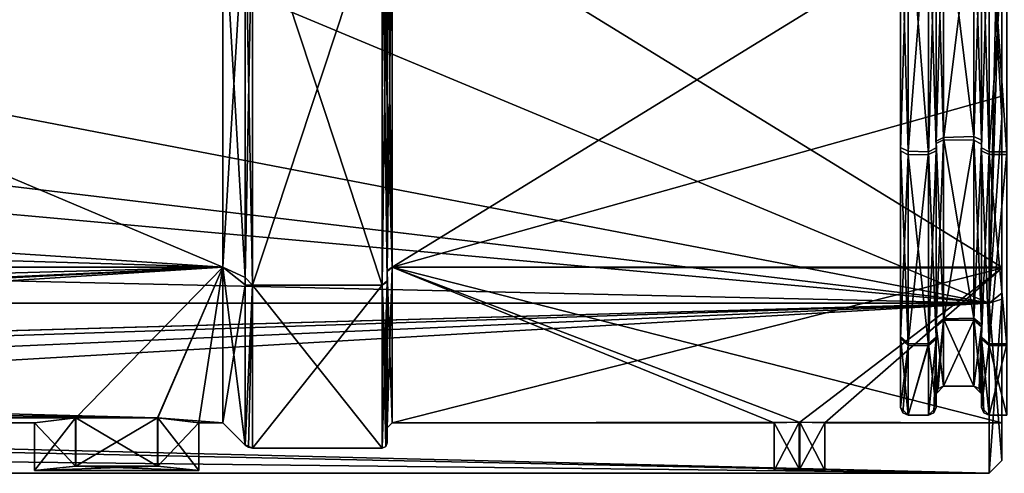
# Model space of a CAD drawing. Header units: millimetres. Extents: x -150 to 308, y -116 to 257.
# Tile 18 of 147: x 89 to 128, y -23 to -5. Entities that reach past the tile are written whole.
import ezdxf

# ---------------------------------------------------------------- set-up
doc = ezdxf.new("R2010")
doc.units = ezdxf.units.MM
doc.header["$LTSCALE"] = 81.481481
for name, color, linetype in [('103', 7, 'CONTINUOUS'), ('104', 7, 'CONTINUOUS'), ('106', 7, 'CONTINUOUS'), ('107', 7, 'CONTINUOUS'), ('108', 7, 'CONTINUOUS'), ('109', 7, 'CONTINUOUS'), ('110', 7, 'CONTINUOUS'), ('111', 7, 'CONTINUOUS'), ('112', 7, 'CONTINUOUS'), ('113', 7, 'CONTINUOUS'), ('114', 7, 'CONTINUOUS'), ('115', 7, 'CONTINUOUS'), ('116', 7, 'CONTINUOUS'), ('117', 7, 'CONTINUOUS'), ('118', 7, 'CONTINUOUS'), ('119', 7, 'CONTINUOUS'), ('120', 7, 'CONTINUOUS'), ('121', 7, 'CONTINUOUS'), ('122', 7, 'CONTINUOUS'), ('1599', 7, 'CONTINUOUS'), ('1600', 7, 'CONTINUOUS'), ('1601', 7, 'CONTINUOUS'), ('1621', 7, 'CONTINUOUS'), ('1622', 7, 'CONTINUOUS'), ('1623', 7, 'CONTINUOUS'), ('1624', 7, 'CONTINUOUS'), ('1625', 7, 'CONTINUOUS'), ('1626', 7, 'CONTINUOUS'), ('1627', 7, 'CONTINUOUS'), ('1679', 7, 'CONTINUOUS'), ('1680', 7, 'CONTINUOUS'), ('1681', 7, 'CONTINUOUS'), ('1684', 7, 'CONTINUOUS'), ('1685', 7, 'CONTINUOUS'), ('1686', 7, 'CONTINUOUS'), ('1687', 7, 'CONTINUOUS'), ('1688', 7, 'CONTINUOUS'), ('1715', 7, 'CONTINUOUS'), ('1716', 7, 'CONTINUOUS'), ('1717', 7, 'CONTINUOUS')]:
    doc.layers.add(name, color=color, linetype=linetype)

msp = doc.modelspace()

# ---------------------------------------------------------------- linework, layer by layer
at = {"layer": '103', "linetype": 'CONTINUOUS'}
for points in [[(128.2, -10.279, 17.968), (128.2, 0.061, 20.7), (127.5, -10.279, 17.968), (128.2, -10.279, 17.968)], [(127.5, -10.279, 17.968), (128.2, 0.061, 20.7), (127.5, 0.061, 20.7), (127.5, -10.279, 17.968)], [(128.2, -17.875, 10.439), (128.2, -10.279, 17.968), (127.5, -17.875, 10.439), (128.2, -17.875, 10.439)], [(127.5, -17.875, 10.439), (128.2, -10.279, 17.968), (127.5, -10.279, 17.968), (127.5, -17.875, 10.439)], [(128.2, -20.7, 0.123), (128.2, -17.875, 10.439), (127.5, -20.7, 0.123), (128.2, -20.7, 0.123)], [(127.5, -20.7, 0.123), (128.2, -17.875, 10.439), (127.5, -17.875, 10.439), (127.5, -20.7, 0.123)], [(128.2, -20.7), (128.2, -20.7, 0.061), (127.5, -20.7), (128.2, -20.7)], [(128.2, -20.7, 0.061), (128.2, -20.7, 0.123), (127.5, -20.7, 0.061), (128.2, -20.7, 0.061)], [(127.5, -20.7), (128.2, -20.7, 0.061), (127.5, -20.7, 0.061), (127.5, -20.7)], [(127.5, -20.7, 0.061), (128.2, -20.7, 0.123), (127.5, -20.7, 0.123), (127.5, -20.7, 0.061)]]:
    msp.add_3dface(points, dxfattribs=at)
at = {"layer": '104', "linetype": 'CONTINUOUS'}
for points in [[(127.5, -10.385, -17.906), (127.5, -0.061, -20.7), (128.2, -10.385, -17.906), (127.5, -10.385, -17.906)], [(128.2, -10.385, -17.906), (127.5, -0.061, -20.7), (128.2, -0.061, -20.7), (128.2, -10.385, -17.906)], [(127.5, -17.937, -10.332), (127.5, -10.385, -17.906), (128.2, -17.937, -10.332), (127.5, -17.937, -10.332)], [(128.2, -17.937, -10.332), (127.5, -10.385, -17.906), (128.2, -10.385, -17.906), (128.2, -17.937, -10.332)], [(128.2, -20.7), (127.5, -20.7), (127.5, -17.937, -10.332), (128.2, -20.7)], [(128.2, -20.7), (127.5, -17.937, -10.332), (128.2, -17.937, -10.332), (128.2, -20.7)]]:
    msp.add_3dface(points, dxfattribs=at)
at = {"layer": '106', "linetype": 'CONTINUOUS'}
for points in [[(127.5, -0.061, -20.7), (127.5, -10.385, -17.906), (127.2, -0.067, -20.4), (127.5, -0.061, -20.7)], [(127.2, -0.067, -20.4), (127.5, -10.385, -17.906), (127.2, -10.238, -17.645), (127.2, -0.067, -20.4)], [(127.5, -10.385, -17.906), (127.5, -17.937, -10.332), (127.2, -10.238, -17.645), (127.5, -10.385, -17.906)], [(127.2, -10.238, -17.645), (127.5, -17.937, -10.332), (127.2, -17.677, -10.183), (127.2, -10.238, -17.645)], [(127.5, -17.937, -10.332), (127.5, -20.7), (127.2, -17.677, -10.183), (127.5, -17.937, -10.332)], [(127.2, -17.677, -10.183), (127.5, -20.7), (127.288, -20.612), (127.2, -17.677, -10.183)], [(127.2, -20.4), (127.2, -17.677, -10.183), (127.288, -20.612), (127.2, -20.4)]]:
    msp.add_3dface(points, dxfattribs=at)
at = {"layer": '107', "linetype": 'CONTINUOUS'}
for points in [[(127.2, -10.121, 17.712), (127.5, 0.061, 20.7), (127.2, 0.067, 20.4), (127.2, -10.121, 17.712)], [(127.5, -10.279, 17.968), (127.5, 0.061, 20.7), (127.2, -10.121, 17.712), (127.5, -10.279, 17.968)], [(127.2, -17.604, 10.308), (127.5, -10.279, 17.968), (127.2, -10.121, 17.712), (127.2, -17.604, 10.308)], [(127.5, -17.875, 10.439), (127.5, -10.279, 17.968), (127.2, -17.604, 10.308), (127.5, -17.875, 10.439)], [(127.2, -20.4, 0.121), (127.5, -17.875, 10.439), (127.2, -17.604, 10.308), (127.2, -20.4, 0.121)], [(127.5, -20.7, 0.123), (127.5, -17.875, 10.439), (127.2, -20.4, 0.121), (127.5, -20.7, 0.123)], [(127.5, -20.7, 0.061), (127.5, -20.7, 0.123), (127.2, -20.4, 0.061), (127.5, -20.7, 0.061)], [(127.5, -20.7, 0.061), (127.2, -20.4), (127.288, -20.612), (127.5, -20.7, 0.061)], [(127.2, -20.4), (127.5, -20.7, 0.061), (127.2, -20.4, 0.061), (127.2, -20.4)], [(127.2, -20.4, 0.061), (127.5, -20.7, 0.123), (127.2, -20.4, 0.121), (127.2, -20.4, 0.061)], [(127.5, -20.7), (127.5, -20.7, 0.061), (127.288, -20.612), (127.5, -20.7)]]:
    msp.add_3dface(points, dxfattribs=at)
at = {"layer": '108', "linetype": 'CONTINUOUS'}
for points in [[(127.2, -0.067, -20.4), (127.2, -10.238, -17.645), (127.2, 0.092, -19.85), (127.2, -0.067, -20.4)], [(127.2, 0.092, -19.85), (127.2, -10.238, -17.645), (127.2, -9.816, -17.253), (127.2, 0.092, -19.85)], [(127.2, -10.121, 17.712), (127.2, 0.067, 20.4), (127.2, -0.092, 19.85), (127.2, -10.121, 17.712)], [(127.2, -9.975, 17.161), (127.2, -10.121, 17.712), (127.2, -0.092, 19.85), (127.2, -9.975, 17.161)], [(127.2, -10.238, -17.645), (127.2, -17.677, -10.183), (127.2, -9.816, -17.253), (127.2, -10.238, -17.645)], [(127.2, -9.816, -17.253), (127.2, -17.677, -10.183), (127.2, -17.108, -10.067), (127.2, -9.816, -17.253)], [(127.2, -17.604, 10.308), (127.2, -10.121, 17.712), (127.2, -9.975, 17.161), (127.2, -17.604, 10.308)], [(127.2, -17.205, 9.9), (127.2, -17.604, 10.308), (127.2, -9.975, 17.161), (127.2, -17.205, 9.9)], [(127.2, -17.677, -10.183), (127.2, -20.4), (127.2, -17.108, -10.067), (127.2, -17.677, -10.183)], [(127.2, -17.108, -10.067), (127.2, -20.4), (127.2, -19.849, -0.169), (127.2, -17.108, -10.067)], [(127.2, -20.4, 0.121), (127.2, -17.604, 10.308), (127.2, -17.205, 9.9), (127.2, -20.4, 0.121)], [(127.2, -19.85), (127.2, -20.4, 0.121), (127.2, -17.205, 9.9), (127.2, -19.85)], [(127.2, -19.849, -0.169), (127.2, -20.4), (127.2, -19.85, -0.085), (127.2, -19.849, -0.169)], [(127.2, -20.4), (127.2, -20.4, 0.061), (127.2, -19.85), (127.2, -20.4)], [(127.2, -20.4), (127.2, -19.85), (127.2, -19.85, -0.085), (127.2, -20.4)], [(127.2, -20.4, 0.061), (127.2, -20.4, 0.121), (127.2, -19.85), (127.2, -20.4, 0.061)]]:
    msp.add_3dface(points, dxfattribs=at)
at = {"layer": '109', "linetype": 'CONTINUOUS'}
for points in [[(126.9, -9.823, 16.903), (127.2, -0.092, 19.85), (126.9, -0.083, 19.55), (126.9, -9.823, 16.903)], [(127.2, -9.975, 17.161), (127.2, -0.092, 19.85), (126.9, -9.823, 16.903), (127.2, -9.975, 17.161)], [(126.9, -16.945, 9.751), (127.2, -9.975, 17.161), (126.9, -9.823, 16.903), (126.9, -16.945, 9.751)], [(127.2, -17.205, 9.9), (127.2, -9.975, 17.161), (126.9, -16.945, 9.751), (127.2, -17.205, 9.9)], [(126.9, -19.55), (127.2, -17.205, 9.9), (126.9, -16.945, 9.751), (126.9, -19.55)], [(127.112, -19.638), (127.2, -17.205, 9.9), (126.9, -19.55), (127.112, -19.638)], [(127.2, -19.85), (127.2, -17.205, 9.9), (127.112, -19.638), (127.2, -19.85)]]:
    msp.add_3dface(points, dxfattribs=at)
at = {"layer": '110', "linetype": 'CONTINUOUS'}
for points in [[(127.2, 0.092, -19.85), (127.2, -9.816, -17.253), (126.9, 0.083, -19.55), (127.2, 0.092, -19.85)], [(126.9, 0.083, -19.55), (127.2, -9.816, -17.253), (126.9, -9.679, -16.986), (126.9, 0.083, -19.55)], [(127.2, -9.816, -17.253), (127.2, -17.108, -10.067), (126.9, -9.679, -16.986), (127.2, -9.816, -17.253)], [(126.9, -9.679, -16.986), (127.2, -17.108, -10.067), (126.9, -16.861, -9.895), (126.9, -9.679, -16.986)], [(127.2, -17.108, -10.067), (127.2, -19.849, -0.169), (126.9, -16.861, -9.895), (127.2, -17.108, -10.067)], [(126.9, -16.861, -9.895), (127.2, -19.849, -0.169), (126.9, -19.549, -0.166), (126.9, -16.861, -9.895)], [(127.2, -19.849, -0.169), (127.2, -19.85, -0.085), (126.9, -19.549, -0.166), (127.2, -19.849, -0.169)], [(126.9, -19.549, -0.166), (127.2, -19.85, -0.085), (126.9, -19.55, -0.083), (126.9, -19.549, -0.166)], [(127.2, -19.85, -0.085), (127.2, -19.85), (126.9, -19.55, -0.083), (127.2, -19.85, -0.085)], [(127.2, -19.85), (127.112, -19.638), (126.9, -19.55, -0.083), (127.2, -19.85)], [(127.112, -19.638), (126.9, -19.55), (126.9, -19.55, -0.083), (127.112, -19.638)]]:
    msp.add_3dface(points, dxfattribs=at)
at = {"layer": '111', "linetype": 'CONTINUOUS'}
for points in [[(126.9, 0.083, -19.55), (126.9, -9.679, -16.986), (125.7, 0.056, -19.55), (126.9, 0.083, -19.55)], [(125.7, 0.056, -19.55), (126.9, -9.679, -16.986), (125.7, -9.71, -16.968), (125.7, 0.056, -19.55)], [(126.9, -9.679, -16.986), (126.9, -16.861, -9.895), (125.7, -9.71, -16.968), (126.9, -9.679, -16.986)], [(125.7, -9.71, -16.968), (126.9, -16.861, -9.895), (125.7, -16.884, -9.856), (125.7, -9.71, -16.968)], [(126.9, -16.861, -9.895), (126.9, -19.549, -0.166), (125.7, -16.884, -9.856), (126.9, -16.861, -9.895)], [(125.7, -16.884, -9.856), (126.9, -19.549, -0.166), (125.7, -19.55, -0.113), (125.7, -16.884, -9.856)], [(126.9, -19.549, -0.166), (126.9, -19.55, -0.083), (125.7, -19.55, -0.113), (126.9, -19.549, -0.166)], [(126.9, -19.55, -0.083), (126.9, -19.55), (125.7, -19.55, -0.056), (126.9, -19.55, -0.083)], [(125.7, -19.55, -0.056), (126.9, -19.55), (125.7, -19.55), (125.7, -19.55, -0.056)], [(125.7, -19.55, -0.113), (126.9, -19.55, -0.083), (125.7, -19.55, -0.056), (125.7, -19.55, -0.113)]]:
    msp.add_3dface(points, dxfattribs=at)
at = {"layer": '112', "linetype": 'CONTINUOUS'}
for points in [[(125.7, -9.808, 16.912), (126.9, -0.083, 19.55), (125.7, -0.056, 19.55), (125.7, -9.808, 16.912)], [(126.9, -9.823, 16.903), (126.9, -0.083, 19.55), (125.7, -9.808, 16.912), (126.9, -9.823, 16.903)], [(125.7, -16.94, 9.759), (126.9, -9.823, 16.903), (125.7, -9.808, 16.912), (125.7, -16.94, 9.759)], [(126.9, -16.945, 9.751), (126.9, -9.823, 16.903), (125.7, -16.94, 9.759), (126.9, -16.945, 9.751)], [(125.7, -19.55), (126.9, -16.945, 9.751), (125.7, -16.94, 9.759), (125.7, -19.55)], [(126.9, -19.55), (126.9, -16.945, 9.751), (125.7, -19.55), (126.9, -19.55)]]:
    msp.add_3dface(points, dxfattribs=at)
at = {"layer": '113', "linetype": 'CONTINUOUS'}
for points in [[(125.4, -9.947, 17.178), (125.7, -0.056, 19.55), (125.4, -0.05, 19.85), (125.4, -9.947, 17.178)], [(125.7, -9.808, 16.912), (125.7, -0.056, 19.55), (125.4, -9.947, 17.178), (125.7, -9.808, 16.912)], [(125.7, -16.94, 9.759), (125.7, -9.808, 16.912), (125.4, -17.189, 9.928), (125.7, -16.94, 9.759)], [(125.4, -17.189, 9.928), (125.7, -9.808, 16.912), (125.4, -9.947, 17.178), (125.4, -17.189, 9.928)], [(125.488, -19.638), (125.7, -16.94, 9.759), (125.4, -19.85), (125.488, -19.638)], [(125.4, -19.85), (125.7, -16.94, 9.759), (125.4, -17.189, 9.928), (125.4, -19.85)], [(125.7, -19.55), (125.7, -16.94, 9.759), (125.488, -19.638), (125.7, -19.55)]]:
    msp.add_3dface(points, dxfattribs=at)
at = {"layer": '114', "linetype": 'CONTINUOUS'}
for points in [[(125.7, 0.056, -19.55), (125.7, -9.71, -16.968), (125.4, 0.05, -19.85), (125.7, 0.056, -19.55)], [(125.4, 0.05, -19.85), (125.7, -9.71, -16.968), (125.4, -9.86, -17.228), (125.4, 0.05, -19.85)], [(125.7, -9.71, -16.968), (125.7, -16.884, -9.856), (125.4, -9.86, -17.228), (125.7, -9.71, -16.968)], [(125.4, -9.86, -17.228), (125.7, -16.884, -9.856), (125.4, -17.143, -10.007), (125.4, -9.86, -17.228)], [(125.7, -16.884, -9.856), (125.7, -19.55, -0.113), (125.4, -17.143, -10.007), (125.7, -16.884, -9.856)], [(125.4, -17.143, -10.007), (125.7, -19.55, -0.113), (125.4, -19.85, -0.114), (125.4, -17.143, -10.007)], [(125.7, -19.55, -0.113), (125.7, -19.55, -0.056), (125.4, -19.85, -0.114), (125.7, -19.55, -0.113)], [(125.7, -19.55, -0.056), (125.7, -19.55), (125.4, -19.85, -0.057), (125.7, -19.55, -0.056)], [(125.4, -19.85, -0.114), (125.7, -19.55, -0.056), (125.4, -19.85, -0.057), (125.4, -19.85, -0.114)], [(125.7, -19.55), (125.488, -19.638), (125.4, -19.85, -0.057), (125.7, -19.55)], [(125.488, -19.638), (125.4, -19.85), (125.4, -19.85, -0.057), (125.488, -19.638)]]:
    msp.add_3dface(points, dxfattribs=at)
at = {"layer": '115', "linetype": 'CONTINUOUS'}
for points in [[(125.4, 0.062, -20.4), (125.4, 0.05, -19.85), (125.4, -10.127, -17.709), (125.4, 0.062, -20.4)], [(125.4, 0.05, -19.85), (125.4, -9.86, -17.228), (125.4, -10.127, -17.709), (125.4, 0.05, -19.85)], [(125.4, -9.947, 17.178), (125.4, -0.05, 19.85), (125.4, -10.235, 17.646), (125.4, -9.947, 17.178)], [(125.4, -10.235, 17.646), (125.4, -0.05, 19.85), (125.4, -0.062, 20.4), (125.4, -10.235, 17.646)], [(125.4, -9.86, -17.228), (125.4, -17.143, -10.007), (125.4, -17.608, -10.301), (125.4, -9.86, -17.228)], [(125.4, -10.127, -17.709), (125.4, -9.86, -17.228), (125.4, -17.608, -10.301), (125.4, -10.127, -17.709)], [(125.4, -17.189, 9.928), (125.4, -9.947, 17.178), (125.4, -17.676, 10.185), (125.4, -17.189, 9.928)], [(125.4, -17.676, 10.185), (125.4, -9.947, 17.178), (125.4, -10.235, 17.646), (125.4, -17.676, 10.185)], [(125.4, -17.143, -10.007), (125.4, -19.85, -0.114), (125.4, -17.608, -10.301), (125.4, -17.143, -10.007)], [(125.4, -19.85), (125.4, -17.189, 9.928), (125.4, -20.4), (125.4, -19.85)], [(125.4, -20.4), (125.4, -17.189, 9.928), (125.4, -17.676, 10.185), (125.4, -20.4)], [(125.4, -17.608, -10.301), (125.4, -19.85, -0.114), (125.4, -20.4, -0.111), (125.4, -17.608, -10.301)], [(125.4, -19.85, -0.057), (125.4, -19.85), (125.4, -20.4, -0.056), (125.4, -19.85, -0.057)], [(125.4, -19.85), (125.4, -20.4), (125.4, -20.4, -0.056), (125.4, -19.85)], [(125.4, -19.85, -0.114), (125.4, -19.85, -0.057), (125.4, -20.4, -0.111), (125.4, -19.85, -0.114)], [(125.4, -20.4, -0.111), (125.4, -19.85, -0.057), (125.4, -20.4, -0.056), (125.4, -20.4, -0.111)]]:
    msp.add_3dface(points, dxfattribs=at)
at = {"layer": '116', "linetype": 'CONTINUOUS'}
for points in [[(125.1, -10.383, 17.908), (125.4, -0.062, 20.4), (125.1, -0.056, 20.7), (125.1, -10.383, 17.908)], [(125.4, -10.235, 17.646), (125.4, -0.062, 20.4), (125.1, -10.383, 17.908), (125.4, -10.235, 17.646)], [(125.4, -17.676, 10.185), (125.4, -10.235, 17.646), (125.1, -17.936, 10.334), (125.4, -17.676, 10.185)], [(125.1, -17.936, 10.334), (125.4, -10.235, 17.646), (125.1, -10.383, 17.908), (125.1, -17.936, 10.334)], [(125.1, -20.7), (125.4, -17.676, 10.185), (125.1, -17.936, 10.334), (125.1, -20.7)], [(125.4, -17.676, 10.185), (125.1, -20.7), (125.312, -20.612), (125.4, -17.676, 10.185)], [(125.4, -20.4), (125.4, -17.676, 10.185), (125.312, -20.612), (125.4, -20.4)]]:
    msp.add_3dface(points, dxfattribs=at)
at = {"layer": '117', "linetype": 'CONTINUOUS'}
for points in [[(125.1, -10.383, 17.908), (125.1, -0.056, 20.7), (124.3, -0.083, 20.7), (125.1, -10.383, 17.908)], [(124.3, -10.398, 17.899), (125.1, -10.383, 17.908), (124.3, -0.083, 20.7), (124.3, -10.398, 17.899)], [(125.1, -17.936, 10.334), (125.1, -10.383, 17.908), (124.3, -10.398, 17.899), (125.1, -17.936, 10.334)], [(124.3, -17.941, 10.326), (125.1, -17.936, 10.334), (124.3, -10.398, 17.899), (124.3, -17.941, 10.326)], [(125.1, -20.7), (125.1, -17.936, 10.334), (124.3, -20.7), (125.1, -20.7)], [(124.3, -20.7), (125.1, -17.936, 10.334), (124.3, -17.941, 10.326), (124.3, -20.7)]]:
    msp.add_3dface(points, dxfattribs=at)
at = {"layer": '118', "linetype": 'CONTINUOUS'}
for points in [[(124, -10.238, 17.645), (124.3, -0.083, 20.7), (124, -0.076, 20.4), (124, -10.238, 17.645)], [(124.3, -10.398, 17.899), (124.3, -0.083, 20.7), (124, -10.238, 17.645), (124.3, -10.398, 17.899)], [(124, -17.668, 10.197), (124.3, -10.398, 17.899), (124, -10.238, 17.645), (124, -17.668, 10.197)], [(124.3, -17.941, 10.326), (124.3, -10.398, 17.899), (124, -17.668, 10.197), (124.3, -17.941, 10.326)], [(124, -20.4), (124.3, -17.941, 10.326), (124, -17.668, 10.197), (124, -20.4)], [(124.088, -20.612), (124.3, -17.941, 10.326), (124, -20.4), (124.088, -20.612)], [(124.3, -20.7), (124.3, -17.941, 10.326), (124.088, -20.612), (124.3, -20.7)]]:
    msp.add_3dface(points, dxfattribs=at)
at = {"layer": '119', "linetype": 'CONTINUOUS'}
for points in [[(124, 20.399, 0.164), (124, 20.4, 0.082), (124, -17.668, 10.197), (124, 20.399, 0.164)], [(124, 20.4, 0.082), (124, 20.4), (124, -17.668, 10.197), (124, 20.4, 0.082)], [(124, 20.4), (124, -20.4), (124, -17.668, 10.197), (124, 20.4)], [(124, -20.4), (124, 20.4), (124, 17.668, -10.197), (124, -20.4)], [(124, 20.399, 0.164), (124, -17.668, 10.197), (124, 17.598, 10.319), (124, 20.399, 0.164)], [(124, -20.4, -0.082), (124, -20.4), (124, 17.668, -10.197), (124, -20.4, -0.082)], [(124, -20.399, -0.164), (124, -20.4, -0.082), (124, 17.668, -10.197), (124, -20.399, -0.164)], [(124, -17.598, -10.319), (124, -20.399, -0.164), (124, 17.668, -10.197), (124, -17.598, -10.319)], [(124, 10.238, -17.645), (124, -17.598, -10.319), (124, 17.668, -10.197), (124, 10.238, -17.645)], [(124, -17.668, 10.197), (124, -10.238, 17.645), (124, 17.598, 10.319), (124, -17.668, 10.197)], [(124, -10.238, 17.645), (124, 10.108, 17.719), (124, 17.598, 10.319), (124, -10.238, 17.645)], [(124, -10.108, -17.719), (124, -17.598, -10.319), (124, 10.238, -17.645), (124, -10.108, -17.719)], [(124, 0.076, -20.4), (124, -10.108, -17.719), (124, 10.238, -17.645), (124, 0.076, -20.4)], [(124, -10.238, 17.645), (124, -0.076, 20.4), (124, 10.108, 17.719), (124, -10.238, 17.645)]]:
    msp.add_3dface(points, dxfattribs=at)
at = {"layer": '120', "linetype": 'CONTINUOUS'}
for points in [[(124.3, -10.254, -17.982), (124, 0.076, -20.4), (124.3, 0.083, -20.7), (124.3, -10.254, -17.982)], [(124, -10.108, -17.719), (124, 0.076, -20.4), (124.3, -10.254, -17.982), (124, -10.108, -17.719)], [(124, -17.598, -10.319), (124, -10.108, -17.719), (124.3, -17.857, -10.47), (124, -17.598, -10.319)], [(124.3, -17.857, -10.47), (124, -10.108, -17.719), (124.3, -10.254, -17.982), (124.3, -17.857, -10.47)], [(124, -20.399, -0.164), (124, -17.598, -10.319), (124.3, -20.699, -0.166), (124, -20.399, -0.164)], [(124.3, -20.699, -0.166), (124, -17.598, -10.319), (124.3, -17.857, -10.47), (124.3, -20.699, -0.166)], [(124, -20.4, -0.082), (124, -20.399, -0.164), (124.3, -20.7, -0.083), (124, -20.4, -0.082)], [(124.3, -20.7, -0.083), (124, -20.399, -0.164), (124.3, -20.699, -0.166), (124.3, -20.7, -0.083)], [(124.3, -20.7), (124.088, -20.612), (124, -20.4, -0.082), (124.3, -20.7)], [(124.3, -20.7), (124, -20.4, -0.082), (124.3, -20.7, -0.083), (124.3, -20.7)], [(124.088, -20.612), (124, -20.4), (124, -20.4, -0.082), (124.088, -20.612)]]:
    msp.add_3dface(points, dxfattribs=at)
at = {"layer": '121', "linetype": 'CONTINUOUS'}
for points in [[(124.3, -10.254, -17.982), (124.3, 0.083, -20.7), (125.1, 0.056, -20.7), (124.3, -10.254, -17.982)], [(125.1, -10.285, -17.964), (124.3, -10.254, -17.982), (125.1, 0.056, -20.7), (125.1, -10.285, -17.964)], [(124.3, -17.857, -10.47), (124.3, -10.254, -17.982), (125.1, -10.285, -17.964), (124.3, -17.857, -10.47)], [(125.1, -17.88, -10.431), (124.3, -17.857, -10.47), (125.1, -10.285, -17.964), (125.1, -17.88, -10.431)], [(124.3, -20.699, -0.166), (124.3, -17.857, -10.47), (125.1, -17.88, -10.431), (124.3, -20.699, -0.166)], [(125.1, -20.7, -0.113), (124.3, -20.699, -0.166), (125.1, -17.88, -10.431), (125.1, -20.7, -0.113)], [(124.3, -20.7, -0.083), (124.3, -20.699, -0.166), (125.1, -20.7, -0.113), (124.3, -20.7, -0.083)], [(125.1, -20.7), (124.3, -20.7), (124.3, -20.7, -0.083), (125.1, -20.7)], [(125.1, -20.7), (124.3, -20.7, -0.083), (125.1, -20.7, -0.056), (125.1, -20.7)], [(125.1, -20.7, -0.056), (124.3, -20.7, -0.083), (125.1, -20.7, -0.113), (125.1, -20.7, -0.056)]]:
    msp.add_3dface(points, dxfattribs=at)
at = {"layer": '122', "linetype": 'CONTINUOUS'}
for points in [[(125.4, 0.062, -20.4), (125.4, -10.127, -17.709), (125.1, 0.056, -20.7), (125.4, 0.062, -20.4)], [(125.4, -10.127, -17.709), (125.1, -10.285, -17.964), (125.1, 0.056, -20.7), (125.4, -10.127, -17.709)], [(125.4, -10.127, -17.709), (125.4, -17.608, -10.301), (125.1, -10.285, -17.964), (125.4, -10.127, -17.709)], [(125.4, -17.608, -10.301), (125.1, -17.88, -10.431), (125.1, -10.285, -17.964), (125.4, -17.608, -10.301)], [(125.4, -17.608, -10.301), (125.4, -20.4, -0.111), (125.1, -17.88, -10.431), (125.4, -17.608, -10.301)], [(125.4, -20.4, -0.111), (125.1, -20.7, -0.113), (125.1, -17.88, -10.431), (125.4, -20.4, -0.111)], [(125.4, -20.4, -0.056), (125.4, -20.4), (125.1, -20.7, -0.056), (125.4, -20.4, -0.056)], [(125.4, -20.4), (125.312, -20.612), (125.1, -20.7, -0.056), (125.4, -20.4)], [(125.4, -20.4, -0.111), (125.4, -20.4, -0.056), (125.1, -20.7, -0.113), (125.4, -20.4, -0.111)], [(125.4, -20.4, -0.056), (125.1, -20.7, -0.056), (125.1, -20.7, -0.113), (125.4, -20.4, -0.056)], [(125.312, -20.612), (125.1, -20.7), (125.1, -20.7, -0.056), (125.312, -20.612)]]:
    msp.add_3dface(points, dxfattribs=at)
at = {"layer": '1599', "linetype": 'CONTINUOUS'}
for points in [[(128, 0, 22.5), (128, -15.867, 15.952), (128, 0, 21), (128, 0, 22.5)], [(128, -0.2, -22.499), (128, 0, -22.5), (128, -8.079, -19.384), (128, -0.2, -22.499)], [(128, -8.079, -19.384), (128, 0, -22.5), (128, 0, -21), (128, -8.079, -19.384)], [(128, 0, 21), (128, -15.867, 15.952), (128, -14.839, 14.859), (128, 0, 21)], [(128, -0.4, -22.496), (128, -0.2, -22.499), (128, -8.079, -19.384), (128, -0.4, -22.496)], [(128, -8.937, -20.649), (128, -0.4, -22.496), (128, -8.079, -19.384), (128, -8.937, -20.649)], [(128, -14.879, -14.819), (128, -8.937, -20.649), (128, -8.079, -19.384), (128, -14.879, -14.819)], [(128, -16.11, -15.707), (128, -8.937, -20.649), (128, -14.879, -14.819), (128, -16.11, -15.707)], [(128, -14.839, 14.859), (128, -15.867, 15.952), (128, -21, 0.003), (128, -14.839, 14.859)], [(128, -21, 0.003), (128, -16.11, -15.707), (128, -14.879, -14.819), (128, -21, 0.003)], [(128, -15.867, 15.952), (128, -22.499, 0.2), (128, -21, 0.003), (128, -15.867, 15.952)], [(128, -22.499, 0.2), (128, -16.11, -15.707), (128, -21, 0.003), (128, -22.499, 0.2)]]:
    msp.add_3dface(points, dxfattribs=at)
at = {"layer": '1600', "linetype": 'CONTINUOUS'}
for points in [[(127.854, 0, 22.854), (127.5, 0, 23), (127.5, -16.263, 16.263), (127.854, 0, 22.854)], [(127.5, 0, -23), (128, -0.4, -22.496), (128, -8.937, -20.649), (127.5, 0, -23)], [(127.5, 0, -23), (128, -8.937, -20.649), (127.5, -16.263, -16.263), (127.5, 0, -23)], [(128, 0, 22.5), (127.854, 0, 22.854), (127.5, -16.263, 16.263), (128, 0, 22.5)], [(128, -15.867, 15.952), (128, 0, 22.5), (127.5, -16.263, 16.263), (128, -15.867, 15.952)], [(128, -8.937, -20.649), (128, -16.11, -15.707), (127.5, -16.263, -16.263), (128, -8.937, -20.649)], [(128, -22.499, 0.2), (128, -15.867, 15.952), (127.5, -16.263, 16.263), (128, -22.499, 0.2)], [(128, -16.11, -15.707), (128, -22.499, 0.2), (127.5, -23), (128, -16.11, -15.707)], [(127.5, -16.263, -16.263), (128, -16.11, -15.707), (127.5, -23), (127.5, -16.263, -16.263)], [(127.5, -23), (128, -22.499, 0.2), (127.5, -16.263, 16.263), (127.5, -23)]]:
    msp.add_3dface(points, dxfattribs=at)
at = {"layer": '1601', "linetype": 'CONTINUOUS'}
for points in [[(88.579, 0, -23), (127.5, -16.263, -16.263), (85.13, -8.147, -21.509), (88.579, 0, -23)], [(88.579, 0, -23), (127.5, 0, -23), (127.5, -16.263, -16.263), (88.579, 0, -23)], [(127.5, 0, 23), (-127.5, 0, 23), (-127.5, -16.263, 16.263), (127.5, 0, 23)], [(127.5, -16.263, 16.263), (127.5, 0, 23), (-127.5, -16.263, 16.263), (127.5, -16.263, 16.263)], [(85.13, -8.147, -21.509), (127.5, -16.263, -16.263), (81.16, -10.73, -20.344), (85.13, -8.147, -21.509)], [(81.16, -10.73, -20.344), (127.5, -16.263, -16.263), (76.428, -11.623, -19.847), (81.16, -10.73, -20.344)], [(-76.572, -11.623, -19.847), (127.5, -16.263, -16.263), (-127.5, -16.263, -16.263), (-76.572, -11.623, -19.847)], [(76.428, -11.623, -19.847), (127.5, -16.263, -16.263), (-76.572, -11.623, -19.847), (76.428, -11.623, -19.847)], [(-127.5, -16.263, -16.263), (127.5, -16.263, -16.263), (0.084, -19.852, -11.615), (-127.5, -16.263, -16.263)], [(127.5, -16.263, 16.263), (-127.5, -16.263, 16.263), (-0.084, -19.852, 11.615), (127.5, -16.263, 16.263)], [(4.653, -20.347, 10.723), (127.5, -16.263, 16.263), (-0.084, -19.852, 11.615), (4.653, -20.347, 10.723)], [(127.5, -16.263, -16.263), (127.5, -23), (0.084, -19.852, -11.615), (127.5, -16.263, -16.263)], [(8.627, -21.512, 8.139), (127.5, -16.263, 16.263), (4.653, -20.347, 10.723), (8.627, -21.512, 8.139)], [(12.07, -23, 0), (127.5, -16.263, 16.263), (8.627, -21.512, 8.139), (12.07, -23, 0)], [(127.5, -23), (127.5, -16.263, 16.263), (12.07, -23, 0), (127.5, -23)], [(0.084, -19.852, -11.615), (127.5, -23), (4.949, -20.413, -10.599), (0.084, -19.852, -11.615)], [(4.949, -20.413, -10.599), (127.5, -23), (8.941, -21.631, -7.817), (4.949, -20.413, -10.599)], [(8.941, -21.631, -7.817), (127.5, -23), (12.07, -23, 0), (8.941, -21.631, -7.817)]]:
    msp.add_3dface(points, dxfattribs=at)
at = {"layer": '1621', "linetype": 'CONTINUOUS'}
for points in [[(-128, -8.079, 19.384), (-128, 0, 21), (97.2, -14.849, 14.849), (-128, -8.079, 19.384)], [(97.2, -14.849, 14.849), (-128, 0, 21), (97.2, 0, 21), (97.2, -14.849, 14.849)], [(84.24, -4.59, -20.492), (80.79, -7.909, -19.454), (97.2, 0, -21), (84.24, -4.59, -20.492)], [(97.2, 0, -21), (80.79, -7.909, -19.454), (97.2, -14.849, -14.849), (97.2, 0, -21)], [(80.79, -7.909, -19.454), (-128, -14.839, -14.859), (97.2, -14.849, -14.849), (80.79, -7.909, -19.454)], [(-128, -14.879, 14.819), (-128, -8.079, 19.384), (97.2, -14.849, 14.849), (-128, -14.879, 14.819)], [(-128, -14.839, -14.859), (-128, -21, -0.003), (97.2, -14.849, -14.849), (-128, -14.839, -14.859)], [(97.2, -14.849, -14.849), (-128, -21, -0.003), (-4.291, -19.454, -7.909), (97.2, -14.849, -14.849)], [(-128, -14.879, 14.819), (97.2, -14.849, 14.849), (94.61, -20.809, 2.822), (-128, -14.879, 14.819)], [(4.291, -19.454, 7.908), (-128, -14.879, 14.819), (94.61, -20.809, 2.822), (4.291, -19.454, 7.908)], [(4.431, -19.486, -7.829), (97.2, -14.849, -14.849), (-4.291, -19.454, -7.909), (4.431, -19.486, -7.829)], [(7.828, -20.526, -4.436), (97.2, -14.849, -14.849), (4.431, -19.486, -7.829), (7.828, -20.526, -4.436)], [(97.2, -14.849, -14.849), (7.828, -20.526, -4.436), (91.389, -20.81, -2.822), (97.2, -14.849, -14.849)], [(94.626, -20.811, -2.814), (97.2, -14.849, -14.849), (91.389, -20.81, -2.822), (94.626, -20.811, -2.814)], [(97.2, -14.849, 14.849), (97.2, -21), (94.61, -20.809, 2.822), (97.2, -14.849, 14.849)], [(96.25, -21), (97.2, -14.849, -14.849), (94.626, -20.811, -2.814), (96.25, -21)], [(97.2, -21), (97.2, -14.849, -14.849), (96.25, -21), (97.2, -21)], [(7.74, -20.492, 4.59), (4.291, -19.454, 7.908), (94.61, -20.809, 2.822), (7.74, -20.492, 4.59)], [(9, -21), (7.74, -20.492, 4.59), (89.75, -21), (9, -21)], [(89.75, -21), (7.74, -20.492, 4.59), (91.374, -20.811, 2.813), (89.75, -21)], [(91.374, -20.811, 2.813), (7.74, -20.492, 4.59), (94.61, -20.809, 2.822), (91.374, -20.811, 2.813)], [(7.828, -20.526, -4.436), (9, -21), (91.389, -20.81, -2.822), (7.828, -20.526, -4.436)], [(9, -21), (89.75, -21), (91.389, -20.81, -2.822), (9, -21)], [(94.61, -20.809, 2.822), (97.2, -21), (96.25, -21), (94.61, -20.809, 2.822)]]:
    msp.add_3dface(points, dxfattribs=at)
at = {"layer": '1622', "linetype": 'CONTINUOUS'}
for points in [[(97.2, 0, -21), (97.2, -14.849, -14.849), (98.083, -0.208, -21.882), (97.2, 0, -21)], [(98.083, -0.208, -21.882), (97.2, -14.849, -14.849), (98.083, -15.547, -15.4), (98.083, -0.208, -21.882)], [(97.2, -14.849, -14.849), (97.2, -21), (98.083, -15.547, -15.4), (97.2, -14.849, -14.849)], [(98.083, -15.547, -15.4), (97.2, -21), (98.083, -21.883), (98.083, -15.547, -15.4)]]:
    msp.add_3dface(points, dxfattribs=at)
at = {"layer": '1623', "linetype": 'CONTINUOUS'}
for points in [[(98.366, 0, -22), (98.083, -0.208, -21.882), (98.366, -15.556, -15.556), (98.366, 0, -22)], [(98.083, -0.208, -21.882), (98.083, -15.547, -15.4), (98.366, -15.556, -15.556), (98.083, -0.208, -21.882)], [(98.083, -15.547, -15.4), (98.083, -21.883), (98.366, -15.556, -15.556), (98.083, -15.547, -15.4)], [(98.366, -15.556, -15.556), (98.083, -21.883), (98.213, -21.97), (98.366, -15.556, -15.556)], [(98.366, -22), (98.366, -15.556, -15.556), (98.213, -21.97), (98.366, -22)]]:
    msp.add_3dface(points, dxfattribs=at)
at = {"layer": '1624', "linetype": 'CONTINUOUS'}
for points in [[(98.366, 0, -22), (98.366, -15.556, -15.556), (103.5, 0, -22), (98.366, 0, -22)], [(103.5, 0, -22), (98.366, -15.556, -15.556), (103.5, -15.556, -15.556), (103.5, 0, -22)], [(98.366, -15.556, -15.556), (98.366, -22), (103.5, -15.556, -15.556), (98.366, -15.556, -15.556)], [(103.5, -15.556, -15.556), (98.366, -22), (103.5, -22), (103.5, -15.556, -15.556)]]:
    msp.add_3dface(points, dxfattribs=at)
at = {"layer": '1625', "linetype": 'CONTINUOUS'}
for points in [[(103.5, 0, 22), (103.5, -15.556, 15.556), (98.366, 0, 22), (103.5, 0, 22)], [(98.366, 0, 22), (103.5, -15.556, 15.556), (98.366, -15.556, 15.556), (98.366, 0, 22)], [(103.5, -22), (98.366, -22), (98.366, -15.556, 15.556), (103.5, -22)], [(103.5, -15.556, 15.556), (103.5, -22), (98.366, -15.556, 15.556), (103.5, -15.556, 15.556)]]:
    msp.add_3dface(points, dxfattribs=at)
at = {"layer": '1626', "linetype": 'CONTINUOUS'}
for points in [[(98.083, 0.208, 21.882), (98.366, 0, 22), (98.083, -15.251, 15.693), (98.083, 0.208, 21.882)], [(98.366, 0, 22), (98.366, -15.556, 15.556), (98.083, -15.251, 15.693), (98.366, 0, 22)], [(98.083, -15.251, 15.693), (98.366, -15.556, 15.556), (98.083, -21.879, 0.416), (98.083, -15.251, 15.693)], [(98.366, -15.556, 15.556), (98.366, -22), (98.083, -21.879, 0.416), (98.366, -15.556, 15.556)], [(98.083, -21.879, 0.416), (98.366, -22), (98.083, -21.882, 0.208), (98.083, -21.879, 0.416)], [(98.213, -21.97), (98.083, -21.883), (98.083, -21.882, 0.208), (98.213, -21.97)], [(98.366, -22), (98.213, -21.97), (98.083, -21.882, 0.208), (98.366, -22)]]:
    msp.add_3dface(points, dxfattribs=at)
at = {"layer": '1627', "linetype": 'CONTINUOUS'}
for points in [[(97.2, 0, 21), (98.083, 0.208, 21.882), (98.083, -15.251, 15.693), (97.2, 0, 21)], [(97.2, -14.849, 14.849), (97.2, 0, 21), (98.083, -15.251, 15.693), (97.2, -14.849, 14.849)], [(97.2, -21), (97.2, -14.849, 14.849), (98.083, -21.883), (97.2, -21)], [(98.083, -21.883), (97.2, -14.849, 14.849), (98.083, -21.882, 0.208), (98.083, -21.883)], [(97.2, -14.849, 14.849), (98.083, -15.251, 15.693), (98.083, -21.879, 0.416), (97.2, -14.849, 14.849)], [(97.2, -14.849, 14.849), (98.083, -21.879, 0.416), (98.083, -21.882, 0.208), (97.2, -14.849, 14.849)]]:
    msp.add_3dface(points, dxfattribs=at)
at = {"layer": '1679', "linetype": 'CONTINUOUS'}
for points in [[(103.7, -8.315, 20.152), (103.5, 0, 22), (103.7, 0.001, 21.8), (103.7, -8.315, 20.152)], [(103.5, -15.556, 15.556), (103.5, 0, 22), (103.7, -15.386, 15.443), (103.5, -15.556, 15.556)], [(103.7, -15.386, 15.443), (103.5, 0, 22), (103.7, -8.315, 20.152), (103.7, -15.386, 15.443)], [(103.7, -20.123, 8.386), (103.5, -15.556, 15.556), (103.7, -15.386, 15.443), (103.7, -20.123, 8.386)], [(103.5, -22), (103.5, -15.556, 15.556), (103.641, -21.941), (103.5, -22)], [(103.641, -21.941), (103.5, -15.556, 15.556), (103.7, -21.8), (103.641, -21.941)], [(103.7, -21.8), (103.5, -15.556, 15.556), (103.7, -20.123, 8.386), (103.7, -21.8)]]:
    msp.add_3dface(points, dxfattribs=at)
at = {"layer": '1680', "linetype": 'CONTINUOUS'}
for points in [[(103.7, -8.315, 20.152), (103.7, 0.001, 21.8), (103.7, -8.155, 19.569), (103.7, -8.315, 20.152)], [(103.7, 0.001, 21.8), (103.7, 0, 21.2), (103.7, -8.155, 19.569), (103.7, 0.001, 21.8)], [(103.7, 0, -21.2), (103.7, -0.001, -21.8), (103.7, -14.98, -15.001), (103.7, 0, -21.2)], [(103.7, -0.001, -21.8), (103.7, -15.426, -15.404), (103.7, -14.98, -15.001), (103.7, -0.001, -21.8)], [(103.7, -15.02, 14.961), (103.7, -8.315, 20.152), (103.7, -8.155, 19.569), (103.7, -15.02, 14.961)], [(103.7, -15.386, 15.443), (103.7, -8.315, 20.152), (103.7, -15.02, 14.961), (103.7, -15.386, 15.443)], [(103.7, -14.98, -15.001), (103.7, -15.426, -15.404), (103.7, -21.2, -0.003), (103.7, -14.98, -15.001)], [(103.7, -21.2, -0.003), (103.7, -15.386, 15.443), (103.7, -15.02, 14.961), (103.7, -21.2, -0.003)], [(103.7, -20.123, 8.386), (103.7, -15.386, 15.443), (103.7, -21.2, -0.003), (103.7, -20.123, 8.386)], [(103.7, -15.426, -15.404), (103.7, -21.8), (103.7, -21.2, -0.003), (103.7, -15.426, -15.404)], [(103.7, -21.8), (103.7, -20.123, 8.386), (103.7, -21.2, -0.003), (103.7, -21.8)]]:
    msp.add_3dface(points, dxfattribs=at)
at = {"layer": '1681', "linetype": 'CONTINUOUS'}
for points in [[(103.5, 0, -22), (103.5, -15.556, -15.556), (103.7, -0.001, -21.8), (103.5, 0, -22)], [(103.5, -15.556, -15.556), (103.7, -15.426, -15.404), (103.7, -0.001, -21.8), (103.5, -15.556, -15.556)], [(103.5, -15.556, -15.556), (103.5, -22), (103.7, -15.426, -15.404), (103.5, -15.556, -15.556)], [(103.5, -22), (103.641, -21.941), (103.7, -15.426, -15.404), (103.5, -22)], [(103.641, -21.941), (103.7, -21.8), (103.7, -15.426, -15.404), (103.641, -21.941)]]:
    msp.add_3dface(points, dxfattribs=at)
at = {"layer": '1684', "linetype": 'CONTINUOUS'}
for points in [[(128, 0, 21), (128, -14.839, 14.859), (103.9, 0, 21), (128, 0, 21)], [(103.9, 0, 21), (128, -14.839, 14.859), (103.9, -14.849, 14.849), (103.9, 0, 21)], [(128, -8.079, -19.384), (128, 0, -21), (103.9, -14.849, -14.849), (128, -8.079, -19.384)], [(128, 0, -21), (103.9, 0, -21), (103.9, -14.849, -14.849), (128, 0, -21)], [(128, -14.879, -14.819), (128, -8.079, -19.384), (103.9, -14.849, -14.849), (128, -14.879, -14.819)], [(128, -14.839, 14.859), (128, -21, 0.003), (103.9, -14.849, 14.849), (128, -14.839, 14.859)], [(103.9, -14.849, 14.849), (128, -21, 0.003), (119.991, -20.976, 1), (103.9, -14.849, 14.849)], [(103.9, -21), (128, -14.879, -14.819), (103.9, -14.849, -14.849), (103.9, -21)], [(103.9, -21), (103.9, -14.849, 14.849), (119, -21), (103.9, -21)], [(119, -21), (103.9, -14.849, 14.849), (119.991, -20.976, 1), (119, -21)], [(128, -14.879, -14.819), (103.9, -21), (120.009, -20.976, -1), (128, -14.879, -14.819)], [(121, -21), (128, -14.879, -14.819), (120.009, -20.976, -1), (121, -21)], [(128, -21, 0.003), (128, -14.879, -14.819), (121, -21), (128, -21, 0.003)], [(103.9, -21), (119, -21), (120.009, -20.976, -1), (103.9, -21)], [(119.991, -20.976, 1), (128, -21, 0.003), (121, -21), (119.991, -20.976, 1)]]:
    msp.add_3dface(points, dxfattribs=at)
at = {"layer": '1685', "linetype": 'CONTINUOUS'}
for points in [[(103.7, -8.155, 19.569), (103.7, 0, 21.2), (103.9, -14.849, 14.849), (103.7, -8.155, 19.569)], [(103.7, 0, 21.2), (103.9, 0, 21), (103.9, -14.849, 14.849), (103.7, 0, 21.2)], [(103.7, 0, -21.2), (103.7, -14.98, -15.001), (103.9, 0, -21), (103.7, 0, -21.2)], [(103.9, 0, -21), (103.7, -14.98, -15.001), (103.9, -14.849, -14.849), (103.9, 0, -21)], [(103.7, -15.02, 14.961), (103.7, -8.155, 19.569), (103.9, -14.849, 14.849), (103.7, -15.02, 14.961)], [(103.7, -14.98, -15.001), (103.7, -21.2, -0.003), (103.9, -14.849, -14.849), (103.7, -14.98, -15.001)], [(103.7, -21.2, -0.003), (103.9, -21), (103.9, -14.849, -14.849), (103.7, -21.2, -0.003)], [(103.7, -15.02, 14.961), (103.9, -14.849, 14.849), (103.9, -21), (103.7, -15.02, 14.961)], [(103.7, -21.2, -0.003), (103.7, -15.02, 14.961), (103.9, -21), (103.7, -21.2, -0.003)]]:
    msp.add_3dface(points, dxfattribs=at)
at = {"layer": '1686', "linetype": 'CONTINUOUS'}
for points in [[(119, -21), (119.991, -20.976, 1), (119, -22.893), (119, -21)], [(119, -22.893), (119.991, -20.976, 1), (119.991, -22.871, 1), (119, -22.893)], [(119.991, -20.976, 1), (121, -21), (119.991, -22.871, 1), (119.991, -20.976, 1)], [(121, -21), (121, -22.893), (119.991, -22.871, 1), (121, -21)]]:
    msp.add_3dface(points, dxfattribs=at)
at = {"layer": '1687', "linetype": 'CONTINUOUS'}
for points in [[(121, -22.893), (119, -22.893), (119.991, -22.871, 1), (121, -22.893)], [(119, -22.893), (121, -22.893), (120.009, -22.871, -1), (119, -22.893)]]:
    msp.add_3dface(points, dxfattribs=at)
at = {"layer": '1688', "linetype": 'CONTINUOUS'}
for points in [[(120.009, -20.976, -1), (119, -21), (120.009, -22.871, -1), (120.009, -20.976, -1)], [(119, -21), (119, -22.893), (120.009, -22.871, -1), (119, -21)], [(121, -21), (120.009, -20.976, -1), (121, -22.893), (121, -21)], [(121, -22.893), (120.009, -20.976, -1), (120.009, -22.871, -1), (121, -22.893)]]:
    msp.add_3dface(points, dxfattribs=at)
at = {"layer": '1715', "linetype": 'CONTINUOUS'}
for points in [[(89.75, -21), (91.374, -20.811, 2.813), (89.75, -22.893), (89.75, -21)], [(89.75, -22.893), (91.374, -20.811, 2.813), (91.387, -22.718, 2.821), (89.75, -22.893)], [(91.374, -20.811, 2.813), (94.61, -20.809, 2.822), (91.387, -22.718, 2.821), (91.374, -20.811, 2.813)], [(91.387, -22.718, 2.821), (94.61, -20.809, 2.822), (94.626, -22.719, 2.813), (91.387, -22.718, 2.821)], [(94.61, -20.809, 2.822), (96.25, -21), (94.626, -22.719, 2.813), (94.61, -20.809, 2.822)], [(96.25, -21), (96.25, -22.893), (94.626, -22.719, 2.813), (96.25, -21)]]:
    msp.add_3dface(points, dxfattribs=at)
at = {"layer": '1716', "linetype": 'CONTINUOUS'}
for points in [[(96.25, -22.893), (89.75, -22.893), (91.387, -22.718, 2.821), (96.25, -22.893)], [(89.75, -22.893), (96.25, -22.893), (94.613, -22.718, -2.821), (89.75, -22.893)], [(91.374, -22.719, -2.813), (89.75, -22.893), (94.613, -22.718, -2.821), (91.374, -22.719, -2.813)], [(96.25, -22.893), (91.387, -22.718, 2.821), (94.626, -22.719, 2.813), (96.25, -22.893)]]:
    msp.add_3dface(points, dxfattribs=at)
at = {"layer": '1717', "linetype": 'CONTINUOUS'}
for points in [[(91.389, -20.81, -2.822), (89.75, -21), (91.374, -22.719, -2.813), (91.389, -20.81, -2.822)], [(89.75, -21), (89.75, -22.893), (91.374, -22.719, -2.813), (89.75, -21)], [(91.389, -20.81, -2.822), (91.374, -22.719, -2.813), (94.613, -22.718, -2.821), (91.389, -20.81, -2.822)], [(94.626, -20.811, -2.814), (91.389, -20.81, -2.822), (94.613, -22.718, -2.821), (94.626, -20.811, -2.814)], [(96.25, -22.893), (94.626, -20.811, -2.814), (94.613, -22.718, -2.821), (96.25, -22.893)], [(96.25, -21), (94.626, -20.811, -2.814), (96.25, -22.893), (96.25, -21)]]:
    msp.add_3dface(points, dxfattribs=at)

doc.saveas('drawing.dxf')
